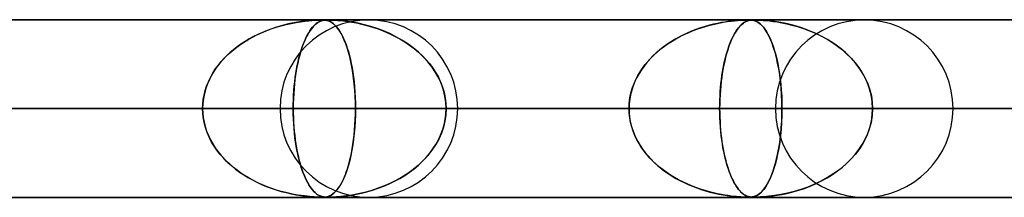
# Model space of a CAD drawing. Header units: millimetres. Extents: x -635 to 635, y -772 to 772.
# Tile 28 of 32: x 342 to 397, y 761 to 772. Entities that reach past the tile are written whole.
import ezdxf

# ---------------------------------------------------------------- set-up
doc = ezdxf.new("R2010")
doc.units = ezdxf.units.MM
doc.layers.add('HIDDEN', color=7, linetype='Continuous')
doc.layers.add('THICK', color=7, linetype='Continuous')

msp = doc.modelspace()

# ---------------------------------------------------------------- linework, layer by layer
at = {"layer": 'HIDDEN'}
for p, q in [((0, 771.49), (474.699, 771.49)), ((474.699, 771.49), (0, 771.49)), ((454.892, 771.48), (0.316, 771.48)), ((358.265, 771.431), (358.104, 771.413)), ((358.126, 771.416), (358.337, 771.439)), ((358.408, 771.445), (358.265, 771.431)), ((358.337, 771.439), (358.522, 771.455)), ((358.537, 771.456), (358.408, 771.445)), ((358.522, 771.455), (358.676, 771.466)), ((358.66, 771.465), (358.537, 771.456)), ((358.775, 771.471), (358.66, 771.465)), ((358.676, 771.466), (358.797, 771.472)), ((358.876, 771.475), (358.775, 771.471)), ((358.797, 771.472), (358.891, 771.476)), ((358.961, 771.478), (358.876, 771.475)), ((358.891, 771.476), (358.968, 771.478)), ((359.031, 771.48), (358.961, 771.478)), ((358.968, 771.478), (359.033, 771.48)), ((359.042, 771.431), (358.995, 771.413)), ((359.001, 771.416), (359.064, 771.439)), ((359.091, 771.48), (359.031, 771.48)), ((359.033, 771.48), (359.091, 771.48)), ((359.086, 771.445), (359.042, 771.431)), ((359.064, 771.439), (359.123, 771.455)), ((359.128, 771.456), (359.086, 771.445)), ((359.144, 771.48), (359.091, 771.48)), ((359.091, 771.48), (359.095, 771.48)), ((359.095, 771.48), (359.099, 771.48)), ((359.099, 771.48), (359.103, 771.48)), ((359.103, 771.48), (359.106, 771.48)), ((359.106, 771.48), (359.11, 771.48)), ((359.11, 771.48), (359.114, 771.48)), ((359.123, 771.455), (359.177, 771.466)), ((359.127, 771.48), (359.176, 771.479)), ((359.172, 771.465), (359.128, 771.456)), ((359.192, 771.478), (359.144, 771.48)), ((359.217, 771.471), (359.172, 771.465)), ((359.176, 771.479), (359.222, 771.477)), ((359.177, 771.466), (359.226, 771.472)), ((359.238, 771.476), (359.192, 771.478)), ((359.263, 771.475), (359.217, 771.471)), ((359.222, 771.477), (359.267, 771.473)), ((359.226, 771.472), (359.271, 771.476)), ((359.29, 771.471), (359.238, 771.476)), ((359.311, 771.478), (359.263, 771.475)), ((359.267, 771.473), (359.314, 771.468)), ((359.271, 771.476), (359.315, 771.478)), ((359.356, 771.46), (359.29, 771.471)), ((359.359, 771.48), (359.311, 771.478)), ((359.314, 771.468), (359.361, 771.459)), ((359.315, 771.478), (359.362, 771.48)), ((359.436, 771.44), (359.356, 771.46)), ((359.413, 771.48), (359.359, 771.48)), ((359.361, 771.459), (359.412, 771.447)), ((359.362, 771.48), (359.413, 771.48)), ((359.412, 771.447), (359.468, 771.429)), ((359.413, 771.48), (359.47, 771.48)), ((359.472, 771.48), (359.413, 771.48)), ((359.521, 771.407), (359.436, 771.44)), ((359.468, 771.429), (359.529, 771.404)), ((359.47, 771.48), (359.537, 771.478)), ((359.541, 771.478), (359.472, 771.48)), ((359.537, 771.478), (359.617, 771.476)), ((359.622, 771.476), (359.541, 771.478)), ((359.617, 771.476), (359.713, 771.472)), ((359.737, 771.471), (359.622, 771.476)), ((359.713, 771.472), (359.827, 771.466)), ((359.911, 771.46), (359.737, 771.471)), ((359.827, 771.466), (359.963, 771.456)), ((360.154, 771.44), (359.911, 771.46)), ((359.963, 771.456), (360.122, 771.443)), ((360.122, 771.443), (360.309, 771.424)), ((360.444, 771.407), (360.154, 771.44)), ((382.066, 771.414), (382.259, 771.436)), ((382.234, 771.433), (382.08, 771.416)), ((382.369, 771.446), (382.234, 771.433)), ((382.259, 771.436), (382.433, 771.452)), ((382.495, 771.457), (382.369, 771.446)), ((382.433, 771.452), (382.585, 771.463)), ((382.615, 771.465), (382.495, 771.457)), ((382.585, 771.463), (382.713, 771.471)), ((382.727, 771.471), (382.615, 771.465)), ((382.713, 771.471), (382.818, 771.475)), ((382.826, 771.476), (382.727, 771.471)), ((382.818, 771.475), (382.905, 771.478)), ((382.91, 771.478), (382.826, 771.476)), ((382.905, 771.478), (382.978, 771.48)), ((382.98, 771.48), (382.91, 771.478)), ((382.948, 771.414), (383.006, 771.436)), ((382.998, 771.433), (382.952, 771.416)), ((382.978, 771.48), (383.041, 771.48)), ((383.041, 771.48), (382.98, 771.48)), ((383.04, 771.446), (382.998, 771.433)), ((383.006, 771.436), (383.06, 771.452)), ((383.081, 771.457), (383.04, 771.446)), ((383.097, 771.48), (383.041, 771.48)), ((383.041, 771.48), (383.042, 771.48)), ((383.042, 771.48), (383.043, 771.48)), ((383.043, 771.48), (383.044, 771.48)), ((383.044, 771.48), (383.045, 771.48)), ((383.045, 771.48), (383.046, 771.48)), ((383.046, 771.48), (383.047, 771.48)), ((383.06, 771.452), (383.112, 771.463)), ((383.079, 771.48), (383.132, 771.479)), ((383.123, 771.465), (383.081, 771.457)), ((383.147, 771.478), (383.097, 771.48)), ((383.112, 771.463), (383.162, 771.471)), ((383.168, 771.471), (383.123, 771.465)), ((383.132, 771.479), (383.183, 771.476)), ((383.196, 771.475), (383.147, 771.478)), ((383.162, 771.471), (383.209, 771.475)), ((383.214, 771.476), (383.168, 771.471)), ((383.183, 771.476), (383.233, 771.472)), ((383.254, 771.469), (383.196, 771.475)), ((383.209, 771.475), (383.257, 771.478)), ((383.261, 771.478), (383.214, 771.476)), ((383.233, 771.472), (383.286, 771.464)), ((383.325, 771.456), (383.254, 771.469)), ((383.257, 771.478), (383.307, 771.48)), ((383.309, 771.48), (383.261, 771.478)), ((383.286, 771.464), (383.34, 771.453)), ((383.307, 771.48), (383.363, 771.48)), ((383.363, 771.48), (383.309, 771.48)), ((383.41, 771.432), (383.325, 771.456)), ((383.34, 771.453), (383.396, 771.437)), ((383.363, 771.48), (383.429, 771.48)), ((383.426, 771.48), (383.363, 771.48)), ((383.396, 771.437), (383.453, 771.415)), ((383.502, 771.392), (383.41, 771.432)), ((383.499, 771.478), (383.426, 771.48)), ((383.429, 771.48), (383.507, 771.478)), ((383.588, 771.475), (383.499, 771.478)), ((383.507, 771.478), (383.604, 771.475)), ((383.719, 771.469), (383.588, 771.475)), ((383.604, 771.475), (383.725, 771.469)), ((383.916, 771.456), (383.719, 771.469)), ((383.725, 771.469), (383.872, 771.459)), ((383.872, 771.459), (384.042, 771.446)), ((384.185, 771.432), (383.916, 771.456)), ((384.042, 771.446), (384.23, 771.427)), ((384.502, 771.392), (384.185, 771.432)), ((356.011, 770.89), (355.749, 770.782)), ((355.966, 770.872), (356.238, 770.974)), ((356.278, 770.989), (356.011, 770.89)), ((356.238, 770.974), (356.513, 771.067)), ((356.546, 771.078), (356.278, 770.989)), ((356.513, 771.067), (356.793, 771.151)), ((356.806, 771.154), (356.546, 771.078)), ((356.793, 771.151), (357.076, 771.225)), ((357.055, 771.22), (356.806, 771.154)), ((357.293, 771.275), (357.055, 771.22)), ((357.076, 771.225), (357.36, 771.289)), ((357.518, 771.321), (357.293, 771.275)), ((357.36, 771.289), (357.634, 771.342)), ((357.729, 771.359), (357.518, 771.321)), ((357.634, 771.342), (357.89, 771.384)), ((357.925, 771.389), (357.729, 771.359)), ((357.89, 771.384), (358.126, 771.416)), ((358.104, 771.413), (357.925, 771.389)), ((358.429, 770.89), (358.36, 770.782)), ((358.417, 770.872), (358.489, 770.974)), ((358.5, 770.989), (358.429, 770.89)), ((358.489, 770.974), (358.562, 771.067)), ((358.57, 771.078), (358.5, 770.989)), ((358.562, 771.067), (358.636, 771.151)), ((358.639, 771.154), (358.57, 771.078)), ((358.636, 771.151), (358.712, 771.225)), ((358.706, 771.22), (358.639, 771.154)), ((358.77, 771.275), (358.706, 771.22)), ((358.712, 771.225), (358.788, 771.289)), ((358.831, 771.321), (358.77, 771.275)), ((358.788, 771.289), (358.862, 771.342)), ((358.889, 771.359), (358.831, 771.321)), ((358.862, 771.342), (358.934, 771.384)), ((358.943, 771.389), (358.889, 771.359)), ((358.934, 771.384), (359.001, 771.416)), ((358.995, 771.413), (358.943, 771.389)), ((359.613, 771.358), (359.521, 771.407)), ((359.529, 771.404), (359.595, 771.369)), ((359.595, 771.369), (359.666, 771.324)), ((359.707, 771.293), (359.613, 771.358)), ((359.666, 771.324), (359.741, 771.266)), ((359.801, 771.212), (359.707, 771.293)), ((359.741, 771.266), (359.821, 771.193)), ((359.895, 771.114), (359.801, 771.212)), ((359.821, 771.193), (359.904, 771.103)), ((359.988, 770.998), (359.895, 771.114)), ((359.904, 771.103), (359.989, 770.996)), ((360.08, 770.865), (359.988, 770.998)), ((359.989, 770.996), (360.072, 770.877)), ((360.072, 770.877), (360.152, 770.745)), ((360.309, 771.424), (360.523, 771.397)), ((360.772, 771.358), (360.444, 771.407)), ((360.523, 771.397), (360.763, 771.36)), ((360.763, 771.36), (361.026, 771.313)), ((361.121, 771.293), (360.772, 771.358)), ((361.026, 771.313), (361.309, 771.252)), ((361.475, 771.212), (361.121, 771.293)), ((361.309, 771.252), (361.611, 771.176)), ((361.832, 771.114), (361.475, 771.212)), ((361.611, 771.176), (361.929, 771.084)), ((362.189, 770.998), (361.832, 771.114)), ((361.929, 771.084), (362.252, 770.976)), ((362.545, 770.865), (362.189, 770.998)), ((362.252, 770.976), (362.568, 770.855)), ((380.096, 770.941), (379.842, 770.842)), ((379.9, 770.865), (380.141, 770.958)), ((380.353, 771.031), (380.096, 770.941)), ((380.141, 770.958), (380.386, 771.042)), ((380.607, 771.111), (380.353, 771.031)), ((380.386, 771.042), (380.634, 771.119)), ((380.852, 771.18), (380.607, 771.111)), ((380.634, 771.119), (380.884, 771.189)), ((381.087, 771.24), (380.852, 771.18)), ((380.884, 771.189), (381.136, 771.251)), ((381.312, 771.29), (381.087, 771.24)), ((381.136, 771.251), (381.387, 771.305)), ((381.525, 771.332), (381.312, 771.29)), ((381.387, 771.305), (381.628, 771.35)), ((381.725, 771.366), (381.525, 771.332)), ((381.628, 771.35), (381.855, 771.386)), ((381.91, 771.394), (381.725, 771.366)), ((381.855, 771.386), (382.066, 771.414)), ((382.08, 771.416), (381.91, 771.394)), ((382.415, 770.941), (382.348, 770.842)), ((382.363, 770.865), (382.427, 770.958)), ((382.483, 771.031), (382.415, 770.941)), ((382.427, 770.958), (382.492, 771.042)), ((382.55, 771.111), (382.483, 771.031)), ((382.492, 771.042), (382.557, 771.119)), ((382.615, 771.18), (382.55, 771.111)), ((382.557, 771.119), (382.624, 771.189)), ((382.678, 771.24), (382.615, 771.18)), ((382.624, 771.189), (382.691, 771.251)), ((382.738, 771.29), (382.678, 771.24)), ((382.691, 771.251), (382.759, 771.305)), ((382.796, 771.332), (382.738, 771.29)), ((382.759, 771.305), (382.825, 771.35)), ((382.851, 771.366), (382.796, 771.332)), ((382.825, 771.35), (382.888, 771.386)), ((382.903, 771.394), (382.851, 771.366)), ((382.888, 771.386), (382.948, 771.414)), ((382.952, 771.416), (382.903, 771.394)), ((383.453, 771.415), (383.513, 771.387)), ((383.601, 771.335), (383.502, 771.392)), ((383.513, 771.387), (383.578, 771.349)), ((383.578, 771.349), (383.648, 771.301)), ((383.701, 771.258), (383.601, 771.335)), ((383.648, 771.301), (383.722, 771.239)), ((383.801, 771.163), (383.701, 771.258)), ((383.722, 771.239), (383.801, 771.163)), ((383.9, 771.048), (383.801, 771.163)), ((383.801, 771.163), (383.882, 771.07)), ((383.882, 771.07), (383.967, 770.959)), ((383.999, 770.913), (383.9, 771.048)), ((383.967, 770.959), (384.054, 770.827)), ((384.096, 770.756), (383.999, 770.913)), ((384.23, 771.427), (384.437, 771.402)), ((384.437, 771.402), (384.665, 771.368)), ((384.86, 771.335), (384.502, 771.392)), ((384.665, 771.368), (384.918, 771.324)), ((385.234, 771.258), (384.86, 771.335)), ((384.918, 771.324), (385.194, 771.267)), ((385.194, 771.267), (385.49, 771.196)), ((385.612, 771.163), (385.234, 771.258)), ((385.49, 771.196), (385.803, 771.108)), ((385.993, 771.048), (385.612, 771.163)), ((385.803, 771.108), (386.131, 771.001)), ((386.373, 770.913), (385.993, 771.048)), ((386.131, 771.001), (386.471, 770.875)), ((386.75, 770.756), (386.373, 770.913)), ((354.696, 770.222), (354.936, 770.371)), ((355.004, 770.41), (354.77, 770.269)), ((354.936, 770.371), (355.185, 770.51)), ((355.246, 770.542), (355.004, 770.41)), ((355.185, 770.51), (355.439, 770.64)), ((355.494, 770.666), (355.246, 770.542)), ((355.439, 770.64), (355.7, 770.761)), ((355.749, 770.782), (355.494, 770.666)), ((355.7, 770.761), (355.966, 770.872)), ((358.083, 770.222), (358.147, 770.371)), ((358.164, 770.41), (358.103, 770.269)), ((358.147, 770.371), (358.212, 770.51)), ((358.228, 770.542), (358.164, 770.41)), ((358.212, 770.51), (358.279, 770.64)), ((358.293, 770.666), (358.228, 770.542)), ((358.279, 770.64), (358.347, 770.761)), ((358.36, 770.782), (358.293, 770.666)), ((358.347, 770.761), (358.417, 770.872)), ((360.171, 770.712), (360.08, 770.865)), ((360.152, 770.745), (360.23, 770.6)), ((360.26, 770.54), (360.171, 770.712)), ((360.23, 770.6), (360.305, 770.444)), ((360.346, 770.35), (360.26, 770.54)), ((360.305, 770.444), (360.377, 770.275)), ((360.429, 770.141), (360.346, 770.35)), ((362.898, 770.712), (362.545, 770.865)), ((362.568, 770.855), (362.875, 770.723)), ((362.875, 770.723), (363.173, 770.577)), ((363.244, 770.54), (362.898, 770.712)), ((363.173, 770.577), (363.462, 770.42)), ((363.582, 770.35), (363.244, 770.54)), ((363.462, 770.42), (363.741, 770.251)), ((363.907, 770.141), (363.582, 770.35)), ((378.891, 770.373), (378.67, 770.237)), ((378.755, 770.29), (378.974, 770.421)), ((379.119, 770.501), (378.891, 770.373)), ((378.974, 770.421), (379.198, 770.543)), ((379.354, 770.622), (379.119, 770.501)), ((379.198, 770.543), (379.428, 770.658)), ((379.595, 770.736), (379.354, 770.622)), ((379.428, 770.658), (379.662, 770.766)), ((379.842, 770.842), (379.595, 770.736)), ((379.662, 770.766), (379.9, 770.865)), ((382.098, 770.373), (382.04, 770.237)), ((382.063, 770.29), (382.12, 770.421)), ((382.158, 770.501), (382.098, 770.373)), ((382.12, 770.421), (382.179, 770.543)), ((382.22, 770.622), (382.158, 770.501)), ((382.179, 770.543), (382.239, 770.658)), ((382.283, 770.736), (382.22, 770.622)), ((382.239, 770.658), (382.301, 770.766)), ((382.348, 770.842), (382.283, 770.736)), ((382.301, 770.766), (382.363, 770.865)), ((384.054, 770.827), (384.139, 770.68)), ((384.192, 770.578), (384.096, 770.756)), ((384.139, 770.68), (384.221, 770.518)), ((384.285, 770.377), (384.192, 770.578)), ((384.221, 770.518), (384.3, 770.343)), ((384.375, 770.155), (384.285, 770.377)), ((384.3, 770.343), (384.374, 770.156)), ((386.471, 770.875), (386.812, 770.729)), ((387.123, 770.578), (386.75, 770.756)), ((386.812, 770.729), (387.142, 770.568)), ((387.486, 770.377), (387.123, 770.578)), ((387.142, 770.568), (387.458, 770.394)), ((387.458, 770.394), (387.761, 770.206)), ((387.837, 770.155), (387.486, 770.377)), ((354.115, 769.799), (353.914, 769.626)), ((354.021, 769.72), (354.237, 769.897)), ((354.324, 769.964), (354.115, 769.799)), ((354.237, 769.897), (354.462, 770.064)), ((354.543, 770.12), (354.324, 769.964)), ((354.462, 770.064), (354.696, 770.222)), ((354.77, 770.269), (354.543, 770.12)), ((357.931, 769.799), (357.878, 769.626)), ((357.906, 769.72), (357.963, 769.897)), ((357.986, 769.964), (357.931, 769.799)), ((357.963, 769.897), (358.022, 770.064)), ((358.043, 770.12), (357.986, 769.964)), ((358.022, 770.064), (358.083, 770.222)), ((358.103, 770.269), (358.043, 770.12)), ((360.377, 770.275), (360.446, 770.094)), ((360.508, 769.914), (360.429, 770.141)), ((360.446, 770.094), (360.513, 769.901)), ((360.583, 769.67), (360.508, 769.914)), ((360.513, 769.901), (360.575, 769.697)), ((363.741, 770.251), (364.008, 770.07)), ((364.217, 769.914), (363.907, 770.141)), ((364.008, 770.07), (364.264, 769.878)), ((364.511, 769.67), (364.217, 769.914)), ((364.264, 769.878), (364.506, 769.674)), ((378.053, 769.789), (377.864, 769.625)), ((377.938, 769.691), (378.132, 769.853)), ((378.251, 769.945), (378.053, 769.789)), ((378.132, 769.853), (378.333, 770.007)), ((378.457, 770.095), (378.251, 769.945)), ((378.333, 770.007), (378.541, 770.152)), ((378.67, 770.237), (378.457, 770.095)), ((378.541, 770.152), (378.755, 770.29)), ((381.879, 769.789), (381.829, 769.625)), ((381.848, 769.691), (381.899, 769.853)), ((381.93, 769.945), (381.879, 769.789)), ((381.899, 769.853), (381.952, 770.007)), ((381.984, 770.095), (381.93, 769.945)), ((381.952, 770.007), (382.007, 770.152)), ((382.04, 770.237), (381.984, 770.095)), ((382.007, 770.152), (382.063, 770.29)), ((384.374, 770.156), (384.446, 769.955)), ((384.46, 769.912), (384.375, 770.155)), ((384.446, 769.955), (384.513, 769.743)), ((384.54, 769.647), (384.46, 769.912)), ((387.761, 770.206), (388.049, 770.005)), ((388.172, 769.912), (387.837, 770.155)), ((388.049, 770.005), (388.322, 769.791)), ((388.488, 769.647), (388.172, 769.912)), ((388.322, 769.791), (388.578, 769.564)), ((353.535, 769.251), (353.359, 769.048)), ((353.433, 769.136), (353.618, 769.34)), ((353.72, 769.444), (353.535, 769.251)), ((353.618, 769.34), (353.814, 769.535)), ((353.914, 769.626), (353.72, 769.444)), ((353.814, 769.535), (354.021, 769.72)), ((357.778, 769.251), (357.732, 769.048)), ((357.752, 769.136), (357.8, 769.34)), ((357.827, 769.444), (357.778, 769.251)), ((357.8, 769.34), (357.852, 769.535)), ((357.878, 769.626), (357.827, 769.444)), ((357.852, 769.535), (357.906, 769.72)), ((360.575, 769.697), (360.634, 769.482)), ((360.652, 769.409), (360.583, 769.67)), ((360.634, 769.482), (360.689, 769.256)), ((360.717, 769.131), (360.652, 769.409)), ((360.689, 769.256), (360.74, 769.022)), ((364.506, 769.674), (364.735, 769.46)), ((364.785, 769.409), (364.511, 769.67)), ((364.735, 769.46), (364.948, 769.236)), ((365.039, 769.131), (364.785, 769.409)), ((364.948, 769.236), (365.145, 769.002)), ((377.506, 769.274), (377.34, 769.085)), ((377.404, 769.159), (377.573, 769.344)), ((377.681, 769.454), (377.506, 769.274)), ((377.573, 769.344), (377.751, 769.521)), ((377.864, 769.625), (377.681, 769.454)), ((377.751, 769.521), (377.938, 769.691)), ((381.735, 769.274), (381.691, 769.085)), ((381.708, 769.159), (381.753, 769.344)), ((381.781, 769.454), (381.735, 769.274)), ((381.753, 769.344), (381.799, 769.521)), ((381.829, 769.625), (381.781, 769.454)), ((381.799, 769.521), (381.848, 769.691)), ((384.513, 769.743), (384.576, 769.518)), ((384.615, 769.361), (384.54, 769.647)), ((384.576, 769.518), (384.635, 769.28)), ((384.684, 769.056), (384.615, 769.361)), ((384.635, 769.28), (384.69, 769.027)), ((388.783, 769.361), (388.488, 769.647)), ((388.578, 769.564), (388.819, 769.324)), ((389.053, 769.056), (388.783, 769.361)), ((388.819, 769.324), (389.043, 769.069)), ((352.955, 768.478), (353.1, 768.705)), ((353.193, 768.835), (353.038, 768.611)), ((353.1, 768.705), (353.26, 768.924)), ((353.359, 769.048), (353.193, 768.835)), ((353.26, 768.924), (353.433, 769.136)), ((357.626, 768.478), (357.664, 768.705)), ((357.689, 768.835), (357.648, 768.611)), ((357.664, 768.705), (357.706, 768.924)), ((357.732, 769.048), (357.689, 768.835)), ((357.706, 768.924), (357.752, 769.136)), ((360.775, 768.839), (360.717, 769.131)), ((360.74, 769.022), (360.786, 768.778)), ((360.827, 768.531), (360.775, 768.839)), ((360.786, 768.778), (360.828, 768.526)), ((365.269, 768.839), (365.039, 769.131)), ((365.145, 769.002), (365.324, 768.761)), ((365.474, 768.531), (365.269, 768.839)), ((365.324, 768.761), (365.487, 768.51)), ((377.036, 768.68), (376.899, 768.465)), ((376.958, 768.561), (377.095, 768.767)), ((377.183, 768.887), (377.036, 768.68)), ((377.095, 768.767), (377.244, 768.967)), ((377.34, 769.085), (377.183, 768.887)), ((377.244, 768.967), (377.404, 769.159)), ((381.611, 768.68), (381.576, 768.465)), ((381.591, 768.561), (381.627, 768.767)), ((381.65, 768.887), (381.611, 768.68)), ((381.627, 768.767), (381.666, 768.967)), ((381.691, 769.085), (381.65, 768.887)), ((381.666, 768.967), (381.708, 769.159)), ((384.746, 768.731), (384.684, 769.056)), ((384.69, 769.027), (384.741, 768.758)), ((384.741, 768.758), (384.787, 768.474)), ((384.799, 768.387), (384.746, 768.731)), ((389.043, 769.069), (389.25, 768.797)), ((389.296, 768.731), (389.053, 769.056)), ((389.25, 768.797), (389.439, 768.509)), ((389.509, 768.387), (389.296, 768.731)), ((352.769, 768.131), (352.657, 767.877)), ((352.71, 768.004), (352.825, 768.244)), ((352.896, 768.376), (352.769, 768.131)), ((352.825, 768.244), (352.955, 768.478)), ((353.038, 768.611), (352.896, 768.376)), ((357.577, 768.131), (357.548, 767.877)), ((357.562, 768.004), (357.592, 768.244)), ((357.611, 768.376), (357.577, 768.131)), ((357.592, 768.244), (357.626, 768.478)), ((357.648, 768.611), (357.611, 768.376)), ((360.872, 768.21), (360.827, 768.531)), ((360.828, 768.526), (360.865, 768.265)), ((360.865, 768.265), (360.897, 767.994)), ((360.909, 767.877), (360.872, 768.21)), ((365.651, 768.21), (365.474, 768.531)), ((365.487, 768.51), (365.631, 768.251)), ((365.631, 768.251), (365.758, 767.981)), ((365.8, 767.877), (365.651, 768.21)), ((376.62, 767.905), (376.72, 768.13)), ((376.775, 768.241), (376.664, 768.009)), ((376.72, 768.13), (376.832, 768.349)), ((376.899, 768.465), (376.775, 768.241)), ((376.832, 768.349), (376.958, 768.561)), ((381.502, 767.905), (381.528, 768.13)), ((381.543, 768.241), (381.514, 768.009)), ((381.528, 768.13), (381.558, 768.349)), ((381.576, 768.465), (381.543, 768.241)), ((381.558, 768.349), (381.591, 768.561)), ((384.787, 768.474), (384.828, 768.174)), ((384.845, 768.028), (384.799, 768.387)), ((384.828, 768.174), (384.862, 767.86)), ((389.439, 768.509), (389.606, 768.205)), ((389.689, 768.028), (389.509, 768.387)), ((389.606, 768.205), (389.748, 767.886)), ((352.563, 767.614), (352.487, 767.343)), ((352.53, 767.507), (352.612, 767.758)), ((352.657, 767.877), (352.563, 767.614)), ((352.612, 767.758), (352.71, 768.004)), ((357.523, 767.614), (357.503, 767.343)), ((357.514, 767.507), (357.536, 767.758)), ((357.548, 767.877), (357.523, 767.614)), ((357.536, 767.758), (357.562, 768.004)), ((360.897, 767.994), (360.925, 767.71)), ((360.939, 767.536), (360.909, 767.877)), ((360.925, 767.71), (360.947, 767.415)), ((365.758, 767.981), (365.865, 767.7)), ((365.917, 767.536), (365.8, 767.877)), ((365.865, 767.7), (365.952, 767.407)), ((376.464, 767.442), (376.535, 767.676)), ((376.568, 767.77), (376.487, 767.525)), ((376.535, 767.676), (376.62, 767.905)), ((376.664, 768.009), (376.568, 767.77)), ((381.461, 767.442), (381.48, 767.676)), ((381.489, 767.77), (381.467, 767.525)), ((381.48, 767.676), (381.502, 767.905)), ((381.514, 768.009), (381.489, 767.77)), ((384.881, 767.654), (384.845, 768.028)), ((384.862, 767.86), (384.891, 767.532)), ((384.907, 767.271), (384.881, 767.654)), ((389.832, 767.654), (389.689, 768.028)), ((389.748, 767.886), (389.863, 767.552)), ((389.935, 767.271), (389.832, 767.654)), ((352.432, 767.064), (352.397, 766.779)), ((352.422, 766.999), (352.467, 767.254)), ((352.487, 767.343), (352.432, 767.064)), ((352.467, 767.254), (352.53, 767.507)), ((357.488, 767.064), (357.479, 766.779)), ((357.486, 766.999), (357.498, 767.254)), ((357.503, 767.343), (357.488, 767.064)), ((357.498, 767.254), (357.514, 767.507)), ((360.96, 767.19), (360.939, 767.536)), ((360.947, 767.415), (360.963, 767.11)), ((360.972, 766.841), (360.96, 767.19)), ((360.963, 767.11), (360.973, 766.801)), ((366, 767.19), (365.917, 767.536)), ((365.952, 767.407), (366.015, 767.105)), ((366.05, 766.841), (366, 767.19)), ((366.015, 767.105), (366.054, 766.799)), ((376.376, 767.016), (376.347, 766.754)), ((376.369, 766.968), (376.409, 767.205)), ((376.423, 767.273), (376.376, 767.016)), ((376.409, 767.205), (376.464, 767.442)), ((376.487, 767.525), (376.423, 767.273)), ((381.438, 767.016), (381.431, 766.754)), ((381.436, 766.968), (381.447, 767.205)), ((381.45, 767.273), (381.438, 767.016)), ((381.447, 767.205), (381.461, 767.442)), ((381.467, 767.525), (381.45, 767.273)), ((384.891, 767.532), (384.911, 767.191)), ((384.923, 766.882), (384.907, 767.271)), ((384.911, 767.191), (384.924, 766.843)), ((389.863, 767.552), (389.949, 767.205)), ((389.998, 766.882), (389.935, 767.271)), ((389.949, 767.205), (390.001, 766.85)), ((5, 766.49), (360.977, 766.49)), ((352.386, 766.49), (5, 766.49)), ((360.977, 766.49), (5, 766.49)), ((5, 766.49), (352.386, 766.49)), ((5, 766.49), (384.928, 766.49)), ((376.338, 766.49), (5, 766.49)), ((384.928, 766.49), (5, 766.49)), ((5, 766.49), (376.338, 766.49)), ((5, 766.49), (408.88, 766.49)), ((400.289, 766.49), (5, 766.49)), ((408.88, 766.49), (5, 766.49)), ((5, 766.49), (400.289, 766.49)), ((5, 766.49), (432.831, 766.49)), ((424.241, 766.49), (5, 766.49)), ((432.831, 766.49), (5, 766.49)), ((5, 766.49), (424.241, 766.49)), ((5, 766.49), (456.783, 766.49)), ((448.192, 766.49), (5, 766.49)), ((456.783, 766.49), (5, 766.49)), ((5, 766.49), (448.192, 766.49)), ((356.735, 766.49), (309.572, 766.49)), ((309.572, 766.49), (356.735, 766.49)), ((318.163, 766.49), (366.715, 766.49)), ((366.715, 766.49), (318.163, 766.49)), ((384.56, 766.49), (333.524, 766.49)), ((333.524, 766.49), (384.56, 766.49)), ((337.025, 766.49), (352.386, 766.49)), ((352.386, 766.49), (337.025, 766.49)), ((342.115, 766.49), (394.54, 766.49)), ((394.54, 766.49), (342.115, 766.49)), ((357.476, 766.49), (342.115, 766.49)), ((342.115, 766.49), (357.476, 766.49)), ((352.397, 766.779), (352.386, 766.49)), ((352.386, 766.49), (352.395, 766.745)), ((352.397, 766.201), (352.386, 766.49)), ((352.386, 766.49), (352.395, 766.235)), ((352.395, 766.745), (352.422, 766.999)), ((357.479, 766.779), (357.476, 766.49)), ((357.476, 766.49), (357.479, 766.745)), ((357.476, 766.49), (357.479, 766.235)), ((412.385, 766.49), (357.476, 766.49)), ((357.479, 766.201), (357.476, 766.49)), ((357.476, 766.49), (412.385, 766.49)), ((357.479, 766.745), (357.486, 766.999)), ((360.977, 766.49), (360.972, 766.841)), ((360.977, 766.49), (360.972, 766.139)), ((360.973, 766.801), (360.977, 766.49)), ((360.973, 766.181), (360.977, 766.49)), ((360.977, 766.49), (376.338, 766.49)), ((376.338, 766.49), (360.977, 766.49)), ((366.067, 766.49), (366.05, 766.841)), ((366.067, 766.49), (366.05, 766.139)), ((366.054, 766.799), (366.067, 766.49)), ((366.054, 766.181), (366.067, 766.49)), ((366.067, 766.49), (422.365, 766.49)), ((422.365, 766.49), (366.067, 766.49)), ((381.428, 766.49), (366.067, 766.49)), ((366.067, 766.49), (381.428, 766.49)), ((376.347, 766.754), (376.338, 766.49)), ((376.338, 766.49), (376.345, 766.729)), ((376.347, 766.226), (376.338, 766.49)), ((376.338, 766.49), (376.345, 766.251)), ((376.345, 766.729), (376.369, 766.968)), ((381.431, 766.754), (381.428, 766.49)), ((381.428, 766.49), (381.43, 766.729)), ((381.428, 766.49), (381.43, 766.251)), ((440.21, 766.49), (381.428, 766.49)), ((381.431, 766.224), (381.428, 766.49)), ((381.428, 766.49), (440.21, 766.49)), ((381.43, 766.729), (381.436, 766.968)), ((384.928, 766.49), (384.923, 766.882)), ((384.928, 766.49), (384.923, 766.098)), ((384.924, 766.843), (384.928, 766.49)), ((384.924, 766.13), (384.928, 766.49)), ((384.928, 766.49), (400.289, 766.49)), ((400.289, 766.49), (384.928, 766.49)), ((390.019, 766.49), (389.998, 766.882)), ((390.019, 766.49), (389.998, 766.098)), ((390.001, 766.85), (390.019, 766.49)), ((390.001, 766.13), (390.019, 766.49)), ((390.019, 766.49), (450.19, 766.49)), ((450.19, 766.49), (390.019, 766.49)), ((405.38, 766.49), (390.019, 766.49)), ((390.019, 766.49), (405.38, 766.49)), ((352.395, 766.235), (352.422, 765.981)), ((352.432, 765.916), (352.397, 766.201)), ((352.422, 765.981), (352.467, 765.726)), ((352.487, 765.637), (352.432, 765.916)), ((357.479, 766.235), (357.486, 765.981)), ((357.488, 765.916), (357.479, 766.201)), ((357.486, 765.981), (357.498, 765.726)), ((357.503, 765.637), (357.488, 765.916)), ((360.972, 766.139), (360.96, 765.79)), ((360.964, 765.875), (360.973, 766.181)), ((366.05, 766.139), (366, 765.79)), ((366.015, 765.875), (366.054, 766.181)), ((376.345, 766.251), (376.369, 766.012)), ((376.376, 765.964), (376.347, 766.226)), ((376.369, 766.012), (376.409, 765.775)), ((376.423, 765.707), (376.376, 765.964)), ((381.43, 766.251), (381.436, 766.012)), ((381.438, 765.961), (381.431, 766.224)), ((381.436, 766.012), (381.447, 765.775)), ((381.451, 765.701), (381.438, 765.961)), ((384.923, 766.098), (384.907, 765.709)), ((384.911, 765.775), (384.924, 766.13)), ((389.998, 766.098), (389.935, 765.709)), ((389.949, 765.775), (390.001, 766.13)), ((352.467, 765.726), (352.53, 765.473)), ((352.563, 765.366), (352.487, 765.637)), ((352.53, 765.473), (352.612, 765.222)), ((352.657, 765.103), (352.563, 765.366)), ((357.498, 765.726), (357.514, 765.473)), ((357.523, 765.366), (357.503, 765.637)), ((357.514, 765.473), (357.536, 765.222)), ((357.548, 765.103), (357.523, 765.366)), ((360.939, 765.444), (360.909, 765.103)), ((360.926, 765.28), (360.947, 765.573)), ((360.96, 765.79), (360.939, 765.444)), ((360.947, 765.573), (360.964, 765.875)), ((365.916, 765.444), (365.8, 765.102)), ((365.865, 765.28), (365.952, 765.573)), ((366, 765.79), (365.916, 765.444)), ((365.952, 765.573), (366.015, 765.875)), ((376.409, 765.775), (376.464, 765.538)), ((376.487, 765.455), (376.423, 765.707)), ((376.464, 765.538), (376.535, 765.304)), ((376.568, 765.21), (376.487, 765.455)), ((381.447, 765.775), (381.461, 765.538)), ((381.468, 765.448), (381.451, 765.701)), ((381.461, 765.538), (381.48, 765.304)), ((381.489, 765.201), (381.468, 765.448)), ((384.86, 765.094), (384.889, 765.428)), ((384.907, 765.709), (384.881, 765.326)), ((384.889, 765.428), (384.911, 765.775)), ((389.748, 765.094), (389.863, 765.428)), ((389.935, 765.709), (389.832, 765.326)), ((389.863, 765.428), (389.949, 765.775)), ((352.612, 765.222), (352.71, 764.976)), ((352.769, 764.849), (352.657, 765.103)), ((352.71, 764.976), (352.825, 764.736)), ((352.896, 764.604), (352.769, 764.849)), ((357.536, 765.222), (357.562, 764.976)), ((357.577, 764.849), (357.548, 765.103)), ((357.562, 764.976), (357.592, 764.736)), ((357.611, 764.604), (357.577, 764.849)), ((360.867, 764.729), (360.899, 764.999)), ((360.909, 765.103), (360.872, 764.77)), ((360.899, 764.999), (360.926, 765.28)), ((365.631, 764.729), (365.758, 764.999)), ((365.8, 765.102), (365.651, 764.77)), ((365.758, 764.999), (365.865, 765.28)), ((376.535, 765.304), (376.62, 765.075)), ((376.664, 764.971), (376.568, 765.21)), ((376.62, 765.075), (376.72, 764.85)), ((376.775, 764.739), (376.664, 764.971)), ((376.72, 764.85), (376.832, 764.631)), ((381.48, 765.304), (381.502, 765.075)), ((381.515, 764.961), (381.489, 765.201)), ((381.502, 765.075), (381.528, 764.85)), ((381.545, 764.728), (381.515, 764.961)), ((381.528, 764.85), (381.558, 764.631)), ((384.845, 764.952), (384.799, 764.593)), ((384.824, 764.775), (384.86, 765.094)), ((384.881, 765.326), (384.845, 764.952)), ((389.689, 764.952), (389.509, 764.593)), ((389.606, 764.775), (389.748, 765.094)), ((389.832, 765.326), (389.689, 764.952)), ((352.825, 764.736), (352.955, 764.502)), ((353.038, 764.369), (352.896, 764.604)), ((352.955, 764.502), (353.1, 764.275)), ((353.193, 764.145), (353.038, 764.369)), ((353.1, 764.275), (353.26, 764.056)), ((357.592, 764.736), (357.626, 764.502)), ((357.648, 764.37), (357.611, 764.604)), ((357.626, 764.502), (357.664, 764.275)), ((357.688, 764.145), (357.648, 764.37)), ((357.664, 764.275), (357.706, 764.056)), ((360.827, 764.449), (360.775, 764.141)), ((360.789, 764.219), (360.83, 764.47)), ((360.872, 764.77), (360.827, 764.449)), ((360.83, 764.47), (360.867, 764.729)), ((365.474, 764.449), (365.269, 764.141)), ((365.324, 764.219), (365.487, 764.47)), ((365.651, 764.77), (365.474, 764.449)), ((365.487, 764.47), (365.631, 764.729)), ((376.899, 764.515), (376.775, 764.739)), ((376.832, 764.631), (376.958, 764.419)), ((377.036, 764.3), (376.899, 764.515)), ((376.958, 764.419), (377.095, 764.213)), ((377.183, 764.093), (377.036, 764.3)), ((381.578, 764.503), (381.545, 764.728)), ((381.558, 764.631), (381.591, 764.419)), ((381.614, 764.286), (381.578, 764.503)), ((381.591, 764.419), (381.627, 764.213)), ((381.653, 764.079), (381.614, 764.286)), ((384.746, 764.249), (384.684, 763.924)), ((384.734, 764.183), (384.782, 764.471)), ((384.799, 764.593), (384.746, 764.249)), ((384.782, 764.471), (384.824, 764.775)), ((389.296, 764.249), (389.053, 763.924)), ((389.25, 764.183), (389.439, 764.471)), ((389.509, 764.593), (389.296, 764.249)), ((389.439, 764.471), (389.606, 764.775)), ((353.359, 763.932), (353.193, 764.145)), ((353.26, 764.056), (353.433, 763.844)), ((353.535, 763.729), (353.359, 763.932)), ((353.433, 763.844), (353.618, 763.64)), ((353.72, 763.536), (353.535, 763.729)), ((357.732, 763.932), (357.688, 764.145)), ((357.706, 764.056), (357.752, 763.844)), ((357.778, 763.729), (357.732, 763.932)), ((357.752, 763.844), (357.8, 763.64)), ((357.827, 763.536), (357.778, 763.729)), ((360.64, 763.52), (360.694, 763.744)), ((360.717, 763.849), (360.652, 763.571)), ((360.694, 763.744), (360.744, 763.978)), ((360.775, 764.141), (360.717, 763.849)), ((360.744, 763.978), (360.789, 764.219)), ((364.735, 763.52), (364.948, 763.744)), ((365.038, 763.848), (364.785, 763.571)), ((364.948, 763.744), (365.145, 763.978)), ((365.269, 764.141), (365.038, 763.848)), ((365.145, 763.978), (365.324, 764.219)), ((377.095, 764.213), (377.244, 764.013)), ((377.34, 763.895), (377.183, 764.093)), ((377.244, 764.013), (377.404, 763.821)), ((377.506, 763.706), (377.34, 763.895)), ((377.404, 763.821), (377.573, 763.636)), ((377.681, 763.526), (377.506, 763.706)), ((381.627, 764.213), (381.666, 764.013)), ((381.695, 763.88), (381.653, 764.079)), ((381.666, 764.013), (381.708, 763.821)), ((381.739, 763.691), (381.695, 763.88)), ((381.708, 763.821), (381.753, 763.636)), ((381.785, 763.51), (381.739, 763.691)), ((384.684, 763.924), (384.615, 763.619)), ((384.624, 763.656), (384.681, 763.911)), ((384.681, 763.911), (384.734, 764.183)), ((389.053, 763.924), (388.783, 763.619)), ((388.819, 763.656), (389.043, 763.911)), ((389.043, 763.911), (389.25, 764.183)), ((353.618, 763.64), (353.814, 763.445)), ((353.914, 763.354), (353.72, 763.536)), ((353.814, 763.445), (354.021, 763.26)), ((354.115, 763.181), (353.914, 763.354)), ((354.021, 763.26), (354.237, 763.083)), ((354.324, 763.016), (354.115, 763.181)), ((357.8, 763.64), (357.852, 763.445)), ((357.878, 763.354), (357.827, 763.536)), ((357.852, 763.445), (357.906, 763.26)), ((357.931, 763.181), (357.878, 763.354)), ((357.906, 763.26), (357.963, 763.083)), ((357.986, 763.017), (357.931, 763.181)), ((360.583, 763.31), (360.508, 763.066)), ((360.52, 763.102), (360.582, 763.306)), ((360.582, 763.306), (360.64, 763.52)), ((360.652, 763.571), (360.583, 763.31)), ((364.51, 763.31), (364.217, 763.065)), ((364.264, 763.102), (364.506, 763.306)), ((364.506, 763.306), (364.735, 763.52)), ((364.785, 763.571), (364.51, 763.31)), ((377.573, 763.636), (377.751, 763.459)), ((377.864, 763.355), (377.681, 763.526)), ((377.751, 763.459), (377.938, 763.289)), ((378.053, 763.191), (377.864, 763.355)), ((377.938, 763.289), (378.132, 763.127)), ((378.251, 763.035), (378.053, 763.191)), ((381.753, 763.636), (381.799, 763.459)), ((381.834, 763.338), (381.785, 763.51)), ((381.799, 763.459), (381.848, 763.289)), ((381.884, 763.174), (381.834, 763.338)), ((381.848, 763.289), (381.899, 763.127)), ((381.936, 763.018), (381.884, 763.174)), ((384.429, 762.975), (384.498, 763.189)), ((384.54, 763.333), (384.46, 763.068)), ((384.498, 763.189), (384.563, 763.416)), ((384.615, 763.619), (384.54, 763.333)), ((384.563, 763.416), (384.624, 763.656)), ((388.049, 762.975), (388.322, 763.189)), ((388.488, 763.333), (388.172, 763.068)), ((388.322, 763.189), (388.578, 763.416)), ((388.783, 763.619), (388.488, 763.333)), ((388.578, 763.416), (388.819, 763.656)), ((354.237, 763.083), (354.462, 762.916)), ((354.543, 762.86), (354.324, 763.016)), ((354.462, 762.916), (354.696, 762.758)), ((354.77, 762.711), (354.543, 762.86)), ((354.696, 762.758), (354.936, 762.609)), ((355.004, 762.57), (354.77, 762.711)), ((354.936, 762.609), (355.185, 762.47)), ((357.963, 763.083), (358.022, 762.916)), ((358.043, 762.86), (357.986, 763.017)), ((358.022, 762.916), (358.083, 762.758)), ((358.103, 762.711), (358.043, 762.86)), ((358.083, 762.758), (358.147, 762.609)), ((358.164, 762.571), (358.103, 762.711)), ((358.147, 762.609), (358.212, 762.47)), ((360.346, 762.63), (360.26, 762.44)), ((360.316, 762.56), (360.387, 762.729)), ((360.429, 762.839), (360.346, 762.63)), ((360.387, 762.729), (360.455, 762.91)), ((360.508, 763.066), (360.429, 762.839)), ((360.455, 762.91), (360.52, 763.102)), ((363.581, 762.63), (363.243, 762.439)), ((363.462, 762.56), (363.741, 762.729)), ((363.906, 762.838), (363.581, 762.63)), ((363.741, 762.729), (364.008, 762.91)), ((364.217, 763.065), (363.906, 762.838)), ((364.008, 762.91), (364.264, 763.102)), ((378.132, 763.127), (378.333, 762.973)), ((378.457, 762.885), (378.251, 763.035)), ((378.333, 762.973), (378.541, 762.828)), ((378.67, 762.743), (378.457, 762.885)), ((378.541, 762.828), (378.755, 762.69)), ((378.891, 762.607), (378.67, 762.743)), ((378.755, 762.69), (378.974, 762.559)), ((379.119, 762.479), (378.891, 762.607)), ((381.899, 763.127), (381.952, 762.973)), ((381.991, 762.868), (381.936, 763.018)), ((381.952, 762.973), (382.007, 762.828)), ((382.048, 762.725), (381.991, 762.868)), ((382.007, 762.828), (382.063, 762.69)), ((382.106, 762.59), (382.048, 762.725)), ((382.063, 762.69), (382.12, 762.559)), ((382.167, 762.461), (382.106, 762.59)), ((384.285, 762.603), (384.192, 762.402)), ((384.197, 762.412), (384.278, 762.586)), ((384.278, 762.586), (384.355, 762.774)), ((384.375, 762.825), (384.285, 762.603)), ((384.355, 762.774), (384.429, 762.975)), ((384.46, 763.068), (384.375, 762.825)), ((387.486, 762.603), (387.123, 762.402)), ((387.142, 762.412), (387.458, 762.586)), ((387.458, 762.586), (387.761, 762.774)), ((387.837, 762.825), (387.486, 762.603)), ((387.761, 762.774), (388.049, 762.975)), ((388.172, 763.068), (387.837, 762.825)), ((355.246, 762.438), (355.004, 762.57)), ((355.185, 762.47), (355.439, 762.34)), ((355.494, 762.314), (355.246, 762.438)), ((355.439, 762.34), (355.7, 762.219)), ((355.749, 762.198), (355.494, 762.314)), ((355.7, 762.219), (355.966, 762.108)), ((356.011, 762.09), (355.749, 762.198)), ((355.966, 762.108), (356.238, 762.006)), ((356.278, 761.991), (356.011, 762.09)), ((358.228, 762.438), (358.164, 762.571)), ((358.212, 762.47), (358.279, 762.34)), ((358.293, 762.314), (358.228, 762.438)), ((358.279, 762.34), (358.347, 762.219)), ((358.36, 762.198), (358.293, 762.314)), ((358.347, 762.219), (358.417, 762.108)), ((358.429, 762.091), (358.36, 762.198)), ((358.417, 762.108), (358.489, 762.006)), ((358.499, 761.992), (358.429, 762.091)), ((360.08, 762.115), (359.988, 761.982)), ((360.004, 762.004), (360.086, 762.125)), ((360.171, 762.268), (360.08, 762.115)), ((360.086, 762.125), (360.165, 762.257)), ((360.165, 762.257), (360.242, 762.403)), ((360.26, 762.44), (360.171, 762.268)), ((360.242, 762.403), (360.316, 762.56)), ((362.544, 762.115), (362.188, 761.981)), ((362.252, 762.004), (362.568, 762.125)), ((362.897, 762.268), (362.544, 762.115)), ((362.568, 762.125), (362.875, 762.257)), ((362.875, 762.257), (363.173, 762.403)), ((363.243, 762.439), (362.897, 762.268)), ((363.173, 762.403), (363.462, 762.56)), ((378.974, 762.559), (379.198, 762.437)), ((379.354, 762.358), (379.119, 762.479)), ((379.198, 762.437), (379.428, 762.322)), ((379.595, 762.244), (379.354, 762.358)), ((379.428, 762.322), (379.662, 762.214)), ((379.842, 762.138), (379.595, 762.244)), ((379.662, 762.214), (379.9, 762.115)), ((380.096, 762.039), (379.842, 762.138)), ((379.9, 762.115), (380.141, 762.022)), ((380.353, 761.949), (380.096, 762.039)), ((382.12, 762.559), (382.179, 762.437)), ((382.229, 762.34), (382.167, 762.461)), ((382.179, 762.437), (382.239, 762.322)), ((382.293, 762.227), (382.229, 762.34)), ((382.239, 762.322), (382.301, 762.214)), ((382.359, 762.121), (382.293, 762.227)), ((382.301, 762.214), (382.363, 762.115)), ((382.426, 762.023), (382.359, 762.121)), ((382.363, 762.115), (382.427, 762.022)), ((383.999, 762.067), (383.9, 761.932)), ((383.936, 761.979), (384.024, 762.105)), ((384.096, 762.224), (383.999, 762.067)), ((384.024, 762.105), (384.112, 762.251)), ((384.192, 762.402), (384.096, 762.224)), ((384.112, 762.251), (384.197, 762.412)), ((386.373, 762.067), (385.993, 761.932)), ((386.131, 761.979), (386.471, 762.105)), ((386.75, 762.224), (386.373, 762.067)), ((386.471, 762.105), (386.812, 762.251)), ((387.123, 762.402), (386.75, 762.224)), ((386.812, 762.251), (387.142, 762.412)), ((474.699, 761.49), (0, 761.49)), ((0, 761.49), (474.699, 761.49)), ((0.316, 761.5), (359.091, 761.5)), ((0.316, 761.5), (383.041, 761.5)), ((0.316, 761.5), (406.991, 761.5)), ((0.316, 761.5), (430.942, 761.5)), ((0.316, 761.5), (454.892, 761.5)), ((0.329, 761.5), (454.892, 761.5)), ((356.238, 762.006), (356.513, 761.913)), ((356.546, 761.902), (356.278, 761.991)), ((356.513, 761.913), (356.793, 761.829)), ((356.806, 761.826), (356.546, 761.902)), ((356.793, 761.829), (357.076, 761.755)), ((357.055, 761.76), (356.806, 761.826)), ((357.293, 761.705), (357.055, 761.76)), ((357.076, 761.755), (357.36, 761.691)), ((357.518, 761.659), (357.293, 761.705)), ((357.36, 761.691), (357.634, 761.638)), ((357.729, 761.621), (357.518, 761.659)), ((357.634, 761.638), (357.89, 761.596)), ((357.925, 761.591), (357.729, 761.621)), ((357.89, 761.596), (358.126, 761.565)), ((358.104, 761.567), (357.925, 761.591)), ((358.265, 761.549), (358.104, 761.567)), ((358.126, 761.565), (358.337, 761.541)), ((358.408, 761.535), (358.265, 761.549)), ((358.337, 761.541), (358.522, 761.525)), ((358.537, 761.524), (358.408, 761.535)), ((358.489, 762.006), (358.562, 761.913)), ((358.57, 761.903), (358.499, 761.992)), ((358.522, 761.525), (358.676, 761.514)), ((358.66, 761.515), (358.537, 761.524)), ((358.562, 761.913), (358.636, 761.829)), ((358.639, 761.826), (358.57, 761.903)), ((358.636, 761.829), (358.712, 761.755)), ((358.706, 761.76), (358.639, 761.826)), ((358.775, 761.509), (358.66, 761.515)), ((358.676, 761.514), (358.797, 761.508)), ((358.769, 761.705), (358.706, 761.76)), ((358.712, 761.755), (358.788, 761.691)), ((358.83, 761.659), (358.769, 761.705)), ((358.876, 761.505), (358.775, 761.509)), ((358.788, 761.691), (358.862, 761.638)), ((358.797, 761.508), (358.891, 761.504)), ((358.888, 761.621), (358.83, 761.659)), ((358.862, 761.638), (358.934, 761.596)), ((358.961, 761.502), (358.876, 761.505)), ((358.943, 761.591), (358.888, 761.621)), ((358.891, 761.504), (358.968, 761.502)), ((358.934, 761.596), (359.001, 761.565)), ((358.994, 761.567), (358.943, 761.591)), ((359.031, 761.5), (358.961, 761.502)), ((358.968, 761.502), (359.033, 761.5)), ((359.042, 761.549), (358.994, 761.567)), ((359.001, 761.565), (359.064, 761.541)), ((359.091, 761.5), (359.031, 761.5)), ((359.033, 761.5), (359.091, 761.5)), ((359.086, 761.535), (359.042, 761.549)), ((359.064, 761.541), (359.123, 761.525)), ((359.128, 761.524), (359.086, 761.535)), ((359.144, 761.5), (359.091, 761.5)), ((359.091, 761.5), (359.142, 761.5)), ((359.123, 761.525), (359.177, 761.514)), ((359.171, 761.515), (359.128, 761.524)), ((359.142, 761.5), (359.189, 761.502)), ((359.192, 761.502), (359.144, 761.5)), ((359.217, 761.509), (359.171, 761.515)), ((359.177, 761.514), (359.226, 761.508)), ((359.189, 761.502), (359.235, 761.504)), ((359.238, 761.504), (359.192, 761.502)), ((359.263, 761.505), (359.217, 761.509)), ((359.226, 761.508), (359.271, 761.504)), ((359.235, 761.504), (359.28, 761.508)), ((359.29, 761.509), (359.238, 761.504)), ((359.31, 761.502), (359.263, 761.505)), ((359.271, 761.504), (359.315, 761.502)), ((359.28, 761.508), (359.326, 761.514)), ((359.356, 761.52), (359.29, 761.509)), ((359.359, 761.5), (359.31, 761.502)), ((359.315, 761.502), (359.362, 761.5)), ((359.326, 761.514), (359.374, 761.523)), ((359.436, 761.54), (359.356, 761.52)), ((359.412, 761.5), (359.359, 761.5)), ((359.362, 761.5), (359.413, 761.5)), ((359.374, 761.523), (359.426, 761.537)), ((359.472, 761.5), (359.412, 761.5)), ((359.413, 761.5), (359.47, 761.5)), ((359.426, 761.537), (359.482, 761.556)), ((359.521, 761.573), (359.436, 761.54)), ((359.47, 761.5), (359.537, 761.502)), ((359.54, 761.502), (359.472, 761.5)), ((359.482, 761.556), (359.544, 761.583)), ((359.613, 761.622), (359.521, 761.573)), ((359.537, 761.502), (359.617, 761.504)), ((359.621, 761.504), (359.54, 761.502)), ((359.544, 761.583), (359.61, 761.62)), ((359.61, 761.62), (359.682, 761.667)), ((359.707, 761.687), (359.613, 761.622)), ((359.617, 761.504), (359.713, 761.508)), ((359.736, 761.509), (359.621, 761.504)), ((359.682, 761.667), (359.757, 761.728)), ((359.801, 761.768), (359.707, 761.687)), ((359.713, 761.508), (359.827, 761.514)), ((359.91, 761.52), (359.736, 761.509)), ((359.757, 761.728), (359.837, 761.804)), ((359.895, 761.866), (359.801, 761.768)), ((359.827, 761.514), (359.963, 761.523)), ((359.837, 761.804), (359.92, 761.896)), ((359.988, 761.982), (359.895, 761.866)), ((360.153, 761.54), (359.91, 761.52)), ((359.92, 761.896), (360.004, 762.004)), ((359.963, 761.523), (360.122, 761.537)), ((360.122, 761.537), (360.309, 761.556)), ((360.443, 761.573), (360.153, 761.54)), ((360.309, 761.556), (360.523, 761.583)), ((360.77, 761.621), (360.443, 761.573)), ((360.523, 761.583), (360.763, 761.62)), ((360.763, 761.62), (361.026, 761.667)), ((361.119, 761.686), (360.77, 761.621)), ((361.026, 761.667), (361.309, 761.728)), ((361.474, 761.768), (361.119, 761.686)), ((361.309, 761.728), (361.611, 761.804)), ((361.831, 761.866), (361.474, 761.768)), ((361.611, 761.804), (361.929, 761.896)), ((362.188, 761.981), (361.831, 761.866)), ((361.929, 761.896), (362.252, 762.004)), ((380.141, 762.022), (380.386, 761.938)), ((380.607, 761.869), (380.353, 761.949)), ((380.386, 761.938), (380.634, 761.861)), ((380.852, 761.799), (380.607, 761.869)), ((380.634, 761.861), (380.884, 761.791)), ((381.087, 761.74), (380.852, 761.799)), ((380.884, 761.791), (381.136, 761.729)), ((381.312, 761.69), (381.087, 761.74)), ((381.136, 761.729), (381.387, 761.675)), ((381.525, 761.648), (381.312, 761.69)), ((381.387, 761.675), (381.628, 761.63)), ((381.725, 761.614), (381.525, 761.648)), ((381.628, 761.63), (381.855, 761.594)), ((381.91, 761.586), (381.725, 761.614)), ((381.855, 761.594), (382.066, 761.566)), ((382.08, 761.564), (381.91, 761.586)), ((382.066, 761.566), (382.259, 761.544)), ((382.234, 761.547), (382.08, 761.564)), ((382.369, 761.534), (382.234, 761.547)), ((382.259, 761.544), (382.433, 761.528)), ((382.495, 761.523), (382.369, 761.534)), ((382.495, 761.934), (382.426, 762.023)), ((382.427, 762.022), (382.492, 761.938)), ((382.433, 761.528), (382.585, 761.517)), ((382.492, 761.938), (382.557, 761.861)), ((382.562, 761.855), (382.495, 761.934)), ((382.615, 761.515), (382.495, 761.523)), ((382.557, 761.861), (382.624, 761.791)), ((382.627, 761.788), (382.562, 761.855)), ((382.585, 761.517), (382.713, 761.509)), ((382.727, 761.509), (382.615, 761.515)), ((382.624, 761.791), (382.691, 761.729)), ((382.69, 761.73), (382.627, 761.788)), ((382.75, 761.681), (382.69, 761.73)), ((382.691, 761.729), (382.759, 761.675)), ((382.713, 761.509), (382.818, 761.505)), ((382.826, 761.505), (382.727, 761.509)), ((382.808, 761.641), (382.75, 761.681)), ((382.759, 761.675), (382.825, 761.63)), ((382.863, 761.607), (382.808, 761.641)), ((382.818, 761.505), (382.905, 761.502)), ((382.825, 761.63), (382.888, 761.594)), ((382.91, 761.502), (382.826, 761.505)), ((382.915, 761.581), (382.863, 761.607)), ((382.888, 761.594), (382.948, 761.566)), ((382.905, 761.502), (382.978, 761.5)), ((382.98, 761.5), (382.91, 761.502)), ((382.963, 761.56), (382.915, 761.581)), ((382.948, 761.566), (383.006, 761.544)), ((383.008, 761.543), (382.963, 761.56)), ((382.978, 761.5), (383.041, 761.5)), ((383.041, 761.5), (382.98, 761.5)), ((383.006, 761.544), (383.06, 761.528)), ((383.05, 761.531), (383.008, 761.543)), ((383.097, 761.5), (383.041, 761.5)), ((383.041, 761.5), (383.099, 761.5)), ((383.091, 761.521), (383.05, 761.531)), ((383.06, 761.528), (383.112, 761.517)), ((383.135, 761.513), (383.091, 761.521)), ((383.147, 761.502), (383.097, 761.5)), ((383.099, 761.5), (383.152, 761.502)), ((383.112, 761.517), (383.162, 761.509)), ((383.18, 761.507), (383.135, 761.513)), ((383.196, 761.505), (383.147, 761.502)), ((383.152, 761.502), (383.204, 761.505)), ((383.162, 761.509), (383.209, 761.505)), ((383.226, 761.504), (383.18, 761.507)), ((383.254, 761.511), (383.196, 761.505)), ((383.204, 761.505), (383.256, 761.511)), ((383.209, 761.505), (383.257, 761.502)), ((383.274, 761.501), (383.226, 761.504)), ((383.325, 761.524), (383.254, 761.511)), ((383.256, 761.511), (383.31, 761.521)), ((383.257, 761.502), (383.307, 761.5)), ((383.324, 761.5), (383.274, 761.501)), ((383.307, 761.5), (383.363, 761.5)), ((383.31, 761.521), (383.366, 761.534)), ((383.41, 761.548), (383.325, 761.524)), ((383.346, 761.5), (383.343, 761.5)), ((383.349, 761.5), (383.346, 761.5)), ((383.353, 761.5), (383.349, 761.5)), ((383.356, 761.5), (383.353, 761.5)), ((383.36, 761.5), (383.356, 761.5)), ((383.363, 761.5), (383.36, 761.5)), ((383.363, 761.5), (383.429, 761.5)), ((383.426, 761.5), (383.363, 761.5)), ((383.366, 761.534), (383.424, 761.553)), ((383.502, 761.588), (383.41, 761.548)), ((383.424, 761.553), (383.484, 761.578)), ((383.499, 761.502), (383.426, 761.5)), ((383.429, 761.5), (383.507, 761.502)), ((383.484, 761.578), (383.547, 761.612)), ((383.588, 761.505), (383.499, 761.502)), ((383.601, 761.646), (383.502, 761.588)), ((383.507, 761.502), (383.604, 761.505)), ((383.547, 761.612), (383.616, 761.656)), ((383.719, 761.511), (383.588, 761.505)), ((383.701, 761.722), (383.601, 761.646)), ((383.604, 761.505), (383.725, 761.511)), ((383.616, 761.656), (383.69, 761.713)), ((383.69, 761.713), (383.769, 761.784)), ((383.801, 761.817), (383.701, 761.722)), ((383.916, 761.524), (383.719, 761.511)), ((383.725, 761.511), (383.872, 761.521)), ((383.769, 761.784), (383.851, 761.872)), ((383.9, 761.932), (383.801, 761.817)), ((383.851, 761.872), (383.936, 761.979)), ((383.872, 761.521), (384.042, 761.534)), ((384.185, 761.548), (383.916, 761.524)), ((384.042, 761.534), (384.23, 761.553)), ((384.502, 761.588), (384.185, 761.548)), ((384.23, 761.553), (384.437, 761.578)), ((384.437, 761.578), (384.665, 761.612)), ((384.86, 761.646), (384.502, 761.588)), ((384.665, 761.612), (384.918, 761.656)), ((385.234, 761.722), (384.86, 761.646)), ((384.918, 761.656), (385.194, 761.713)), ((385.194, 761.713), (385.49, 761.784)), ((385.612, 761.817), (385.234, 761.722)), ((385.49, 761.784), (385.803, 761.872)), ((385.993, 761.932), (385.612, 761.817)), ((385.803, 761.872), (386.131, 761.979))]:
    msp.add_line(p, q, dxfattribs=at)
for centre, start, end in [((361.725, 766.49), 0, 180), ((389.55, 766.49), 0, 180), ((361.725, 766.49), 180, 0), ((389.55, 766.49), 180, 0)]:
    msp.add_arc(centre, 4.99, start, end, dxfattribs=at)
at = {"layer": 'THICK'}
for p, q in [((-606.5, 771.5), (606.5, 771.5)), ((606.5, 766.5), (-606.5, 766.5))]:
    msp.add_line(p, q, dxfattribs=at)

doc.saveas('drawing.dxf')
